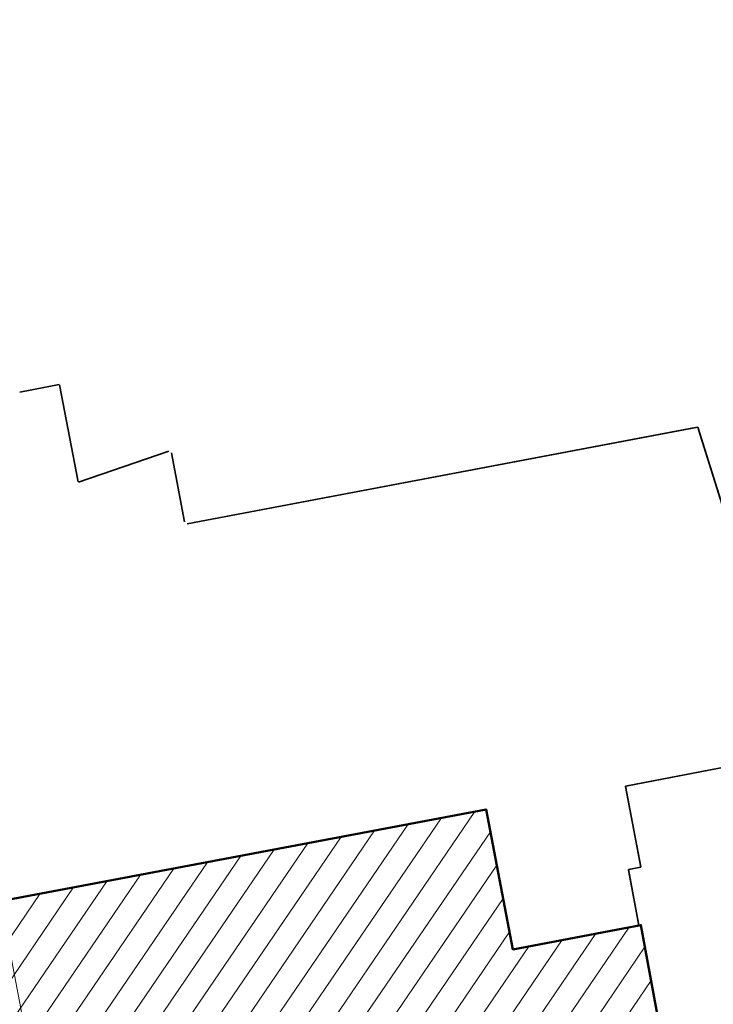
# Model space of a CAD drawing. Extents: x 3503752 to 3504470, y 5375172 to 5375556.
# Tile 75 of 77: x 3504339 to 3504368, y 5375452 to 5375493. Entities that reach past the tile are written whole.
import ezdxf

# ---------------------------------------------------------------- set-up
doc = ezdxf.new("R2010")
doc.units = 0
doc.header["$MEASUREMENT"] = 0
for name, color, linetype in [('AUSSCHNITT_OST_1', 7, 'Continuous'), ('K_FLURSTUECKE', 7, 'Continuous'), ('K_GEBAEUDE', 7, 'Continuous'), ('K_SCHRAFFUR', 7, 'Continuous')]:
    doc.layers.add(name, color=color, linetype=linetype)

# ---------------------------------------------------------------- blocks, each defined once
blk = doc.blocks.new('_X73')
at = {"color": 252, "linetype": 'Continuous', "lineweight": 13}
for p, q in [((33.287, 6.283), (25.615, -4.97)), ((30.509, 5.758), (22.832, -5.5)), ((31.898, 6.02), (24.223, -5.235)), ((29.12, 5.496), (21.441, -5.765)), ((33.927, 5.445), (27.006, -4.705)), ((26.342, 4.972), (8.717, -20.876)), ((27.731, 5.234), (10.108, -20.611)), ((24.953, 4.71), (7.325, -21.142)), ((22.174, 4.185), (4.543, -21.672)), ((23.563, 4.447), (5.934, -21.407)), ((20.785, 3.923), (3.152, -21.937)), ((34.192, 4.059), (28.397, -4.439)), ((19.396, 3.661), (1.761, -22.202)), ((18.007, 3.399), (13.544, -3.146)), ((16.618, 3.136), (-1.022, -22.733)), ((15.229, 2.874), (-0.37, -20.001)), ((34.456, 2.672), (29.788, -4.174)), ((34.721, 1.286), (31.179, -3.909)), ((39.694, 1.478), (36.744, -2.848)), ((36.913, 0.95), (33.962, -3.379)), ((38.304, 1.214), (35.353, -3.113)), ((35.523, 0.686), (32.571, -3.644)), ((40.348, 0.662), (37.42, -3.631)), ((40.606, -0.735), (29.765, -16.634))]:
    blk.add_line(p, q, dxfattribs=at)

msp = doc.modelspace()

# ---------------------------------------------------------------- linework, layer by layer
at = {"layer": 'AUSSCHNITT_OST_1', "color": 7, "linetype": 'Continuous', "lineweight": 13}
msp.add_line((3504333.796, 5375478.74), (3504350.605, 5375390.323), dxfattribs=at)
at = {"layer": 'K_FLURSTUECKE', "color": 252, "linetype": 'Continuous', "lineweight": 35}
for p, q in [((3504338.925, 5375477.163), (3504340.555, 5375477.477)), ((3504338.925, 5375477.163), (3504340.555, 5375477.477)), ((3504340.573, 5375477.465), (3504341.347, 5375473.435)), ((3504340.573, 5375477.465), (3504341.347, 5375473.435)), ((3504345.878, 5375471.699), (3504367.09, 5375475.71)), ((3504367.09, 5375475.71), (3504370.36, 5375465.22)), ((3504345.878, 5375471.699), (3504366.992, 5375475.691)), ((3504367.12, 5375475.615), (3504370.33, 5375465.315)), ((3504341.365, 5375473.425), (3504345.105, 5375474.708)), ((3504341.365, 5375473.425), (3504345.105, 5375474.708)), ((3504345.219, 5375474.642), (3504345.761, 5375471.778)), ((3504345.219, 5375474.642), (3504345.761, 5375471.778)), ((3504371.3, 5375462.19), (3504364.08, 5375460.8)), ((3504371.285, 5375462.187), (3504364.095, 5375460.803)), ((3504364.08, 5375460.8), (3504364.72, 5375457.44)), ((3504364.083, 5375460.785), (3504364.717, 5375457.455)), ((3504364.72, 5375457.44), (3504364.2, 5375457.34)), ((3504364.2, 5375457.34), (3504364.64, 5375455.02)), ((3504364.203, 5375457.324), (3504364.637, 5375455.036)), ((3504364.705, 5375457.437), (3504364.215, 5375457.343)), ((3504364.64, 5375455.02), (3504364.72, 5375455.04)), ((3504364.655, 5375455.024), (3504364.705, 5375455.036)), ((3504364.72, 5375455.04), (3504367.72, 5375438.89)), ((3504364.723, 5375455.024), (3504367.702, 5375438.988))]:
    msp.add_line(p, q, dxfattribs=at)
at = {"layer": 'K_GEBAEUDE', "color": 252, "linetype": 'Continuous', "lineweight": 50}
msp.add_lwpolyline([(3504324.54, 5375453.47), (3504358.29, 5375459.84), (3504359.4, 5375454.03), (3504363.98, 5375454.9), (3504364.72, 5375455.04), (3504366.19, 5375447.08), (3504362.19, 5375446.31), (3504363.63, 5375438.6), (3504349.46, 5375435.92), (3504349.5, 5375435.69), (3504320.49, 5375430.16), (3504320.05, 5375432.42), (3504315.29, 5375431.52), (3504314.68, 5375434.75), (3504309.93, 5375433.88), (3504302.12, 5375475.17), (3504302.4, 5375475.22), (3504301.52, 5375479.88), (3504301.23, 5375479.83), (3504297.19, 5375501.19)], dxfattribs=at)
msp.add_lwpolyline([(3504324.54, 5375453.47), (3504358.29, 5375459.84), (3504359.4, 5375454.03), (3504363.98, 5375454.9), (3504364.72, 5375455.04), (3504366.19, 5375447.08), (3504362.19, 5375446.31), (3504363.63, 5375438.6), (3504349.46, 5375435.92), (3504349.5, 5375435.69), (3504320.49, 5375430.16), (3504320.05, 5375432.42), (3504315.29, 5375431.52), (3504314.68, 5375434.75), (3504309.93, 5375433.88), (3504302.12, 5375475.17), (3504302.4, 5375475.22), (3504301.52, 5375479.88), (3504301.23, 5375479.83), (3504297.19, 5375501.19)], dxfattribs=at)

# ---------------------------------------------------------------- block references
at = {"layer": 'K_SCHRAFFUR'}
msp.add_blockref('_X73', (3504324.54, 5375453.47), dxfattribs=at)

doc.saveas('drawing.dxf')
